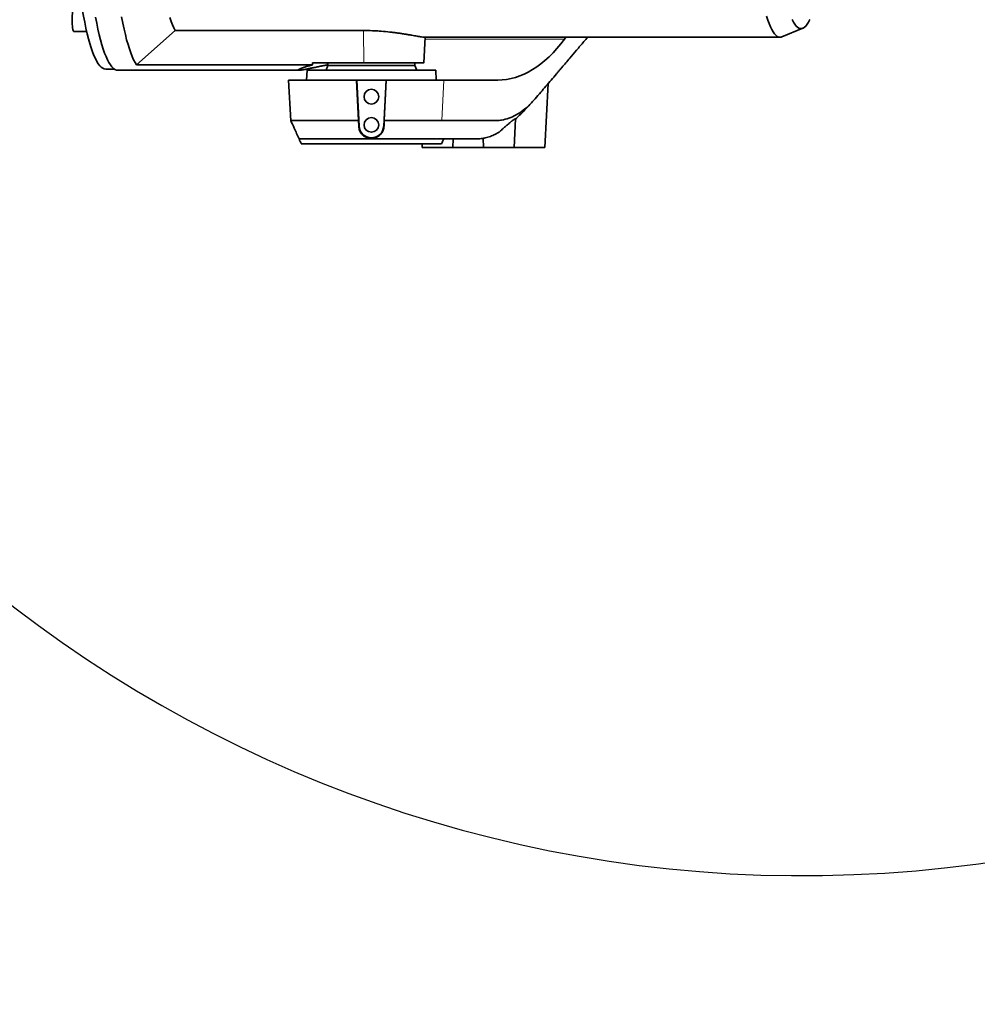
# Model space of a CAD drawing. Header units: millimetres. Extents: x 0 to 14900, y 0 to 10500.
# Tile 28 of 49: x 10300 to 11081, y 5082 to 5885. Entities that reach past the tile are written whole.
import ezdxf

# ---------------------------------------------------------------- set-up
doc = ezdxf.new("R2010")
doc.units = ezdxf.units.MM
doc.header["$LTSCALE"] = 25
doc.layers.add('THICK_LINE', color=7, linetype='Continuous')
doc.styles.add('SLDTEXTSTYLE0', font='TXT', dxfattribs={"width": 0.605})
doc.dimstyles.new('SLDDIMSTYLE1', dxfattribs={"dimtxt": 87.5, "dimasz": 87.5, "dimexe": 0, "dimexo": 0.0625, "dimgap": 21.875, "dimtad": 1, "dimdec": 4, "dimlfac": 25, "dimzin": 12, "dimdsep": 46, "dimtxsty": 'SLDTEXTSTYLE0', "dimsah": 1, "dimcen": 0.09, "dimadec": 1, "dimazin": 3, "dimtfac": 1, "dimtofl": 0, "dimtmove": 0, "dimatfit": 3, "dimfxl": 1, "dimfrac": 2, "dimtolj": 1, "dimtzin": 12, "dimarcsym": 0})

# ---------------------------------------------------------------- blocks, each defined once
blk = doc.blocks.new('_D_6')
at = {"layer": 'THICK_LINE'}
for p, q in [((13956.03, 6243.72), (14267.68, 6243.72)), ((7967.86, 5719.82), (7660.95, 5665.71))]:
    blk.add_line(p, q, dxfattribs=at)
blk.add_arc((10939.03, 6243.72), 3291.15, 190, 0, dxfattribs=at)
for points in [[(14230.18, 6243.72), (14216.52, 6156.4), (14241.52, 6156.06)], [(7697.88, 5672.22), (7701.93, 5583.92), (7726.49, 5588.59)]]:
    blk.add_solid(points, dxfattribs=at)
at = {"layer": 'THICK_LINE', "insert": (11092.19, 3066.62), "char_height": 87.5, "attachment_point": 1, "rotation": 5, "style": 'SLDTEXTSTYLE0'}
blk.add_mtext('170°', dxfattribs=at)

msp = doc.modelspace()

# ---------------------------------------------------------------- linework, layer by layer
at = {"color": 7, "linetype": 'Continuous', "lineweight": 35}
for p, q in [((10343.6283474, 5875.3538626), (10354.1981284, 5875.3538626)), ((10394.8569551, 5848.1532342), (10426.4849602, 5876.2059771)), ((10426.4849602, 5876.2059771), (10580.1804382, 5876.2059771)), ((10921.5606175, 5871.0327156), (10938.6451504, 5878.0205436)), ((10629.3377022, 5849.7175479), (10630.438466, 5870.7214609)), ((10629.9613069, 5870.7214609), (10920.0373193, 5870.7214609)), ((10744.1038378, 5869.1495666), (10745.2740114, 5870.7214609)), ((10538.483692, 5848.1532342), (10394.8569551, 5848.1532342)), ((10538.5535946, 5849.7214609), (10580.3808218, 5849.7214609)), ((10551.0283748, 5849.7214609), (10551.0283748, 5847.7214609)), ((10622.0283748, 5847.7214609), (10622.0283748, 5849.7214609)), ((10369.7611872, 5844.7214609), (10376.7296115, 5844.7214609)), ((10379.6564262, 5843.7214609), (10527.1569405, 5843.7214609)), ((10534.0283748, 5843.7214609), (10533.6091125, 5835.7214609)), ((10639.0283748, 5843.7214609), (10534.0283748, 5843.7214609)), ((10551.0283748, 5847.7214609), (10549.5724938, 5843.7214609)), ((10551.0283748, 5847.7214609), (10622.0283748, 5847.7214609)), ((10623.4842557, 5843.7214609), (10622.0283748, 5847.7214609)), ((10639.447637, 5835.7214609), (10639.0283748, 5843.7214609)), ((10519.0128014, 5835.7214609), (10520.7472845, 5802.6255509)), ((10519.0128014, 5835.7214609), (10574.4361106, 5835.7214609)), ((10576.0881467, 5802.7254674), (10574.4361106, 5835.7214609)), ((10574.4361106, 5835.7214609), (10574.5188258, 5835.7214609)), ((10574.5188258, 5835.7214609), (10576.4854971, 5798.195136)), ((10598.5379238, 5835.7214609), (10574.5188258, 5835.7214609)), ((10596.5712524, 5798.195136), (10598.5379238, 5835.7214609)), ((10598.6206389, 5835.7214609), (10596.968546, 5802.7243318)), ((10598.5379238, 5835.7214609), (10598.6206389, 5835.7214609)), ((10598.6206389, 5835.7214609), (10645.5788258, 5835.7214609)), ((10645.5788258, 5835.7214609), (10689.7751057, 5835.7214609)), ((10728.0283748, 5780.7214609), (10730.7619051, 5832.8803274)), ((10576.0882619, 5802.721461), (10576.216234, 5798.1810245)), ((10596.8405423, 5798.1810231), (10596.9683804, 5802.7214608)), ((10645.218134, 5802.7214525), (10644.0661912, 5802.7210743)), ((10703.0283748, 5780.7214609), (10704.2585187, 5804.1940058)), ((10690.39262, 5792.8717959), (10687.3756788, 5791.3587976)), ((10527.5043065, 5787.7763054), (10527.5255886, 5787.7214607)), ((10527.5255886, 5787.7214607), (10638.7913154, 5787.7214607)), ((10638.7913154, 5787.7214607), (10638.4190037, 5787.7467295)), ((10640.6620555, 5787.748439), (10640.4549691, 5787.7214607)), ((10640.4549691, 5787.7214607), (10641.9444614, 5787.7214607)), ((10640.6620555, 5787.748439), (10641.0550709, 5787.8225551)), ((10641.8211136, 5787.8225551), (10641.9536188, 5787.7428677)), ((10653.0283748, 5780.7214609), (10653.3952292, 5787.7214609)), ((10668.2381486, 5787.7214609), (10665.9951193, 5787.7214609)), ((10671.1058832, 5787.7214609), (10668.2381486, 5787.7214609)), ((10671.1459559, 5787.7214609), (10671.1058832, 5787.7214609)), ((10677.6311806, 5788.3003767), (10678.0283748, 5780.7214609)), ((10643.7417632, 5783.7214609), (10529.3149864, 5783.7214609)), ((10627.8711514, 5783.7214609), (10628.0283748, 5780.7214609)), ((10653.0283748, 5780.7214609), (10628.0283748, 5780.7214609)), ((10678.0283748, 5780.7214609), (10653.0283748, 5780.7214609)), ((10703.0283748, 5780.7214609), (10678.0283748, 5780.7214609)), ((10728.0283748, 5780.7214609), (10703.0283748, 5780.7214609))]:
    msp.add_line(p, q, dxfattribs=at)
at = {"color": 8, "linetype": 'Continuous', "lineweight": 18}
for p, q in [((10580.3808218, 5849.7214609), (10580.1804382, 5876.2059771)), ((10630.3560869, 5869.1495666), (10744.1038378, 5869.1495666)), ((10645.5788258, 5835.7214609), (10644.0661998, 5802.7212635)), ((10576.4854971, 5798.195136), (10576.216234, 5798.1810245)), ((10596.5712524, 5798.195136), (10596.8405423, 5798.1810231))]:
    msp.add_line(p, q, dxfattribs=at)
at = {"color": 7, "linetype": 'Continuous', "lineweight": 35, "flags": 128}
for points in [[(10369.7611872, 5844.7214609), (10368.5381469, 5844.8965804), (10367.3171961, 5845.4216398), (10366.1004209, 5846.295742), (10364.8899, 5847.5173937), (10363.6877016, 5849.0845076), (10362.4958797, 5850.9944063), (10361.3164704, 5853.243827), (10360.1514888, 5855.8289263), (10359.0029252, 5858.7452878), (10357.8727419, 5861.9879289), (10356.7628699, 5865.5513096), (10355.6752052, 5869.4293419), (10354.6116062, 5873.6154002), (10353.57389, 5878.1023328), (10352.5638295, 5882.8824738), (10351.5831504, 5887.9476564), (10350.6335282, 5893.2892269), (10349.7165853, 5898.8980592), (10348.8338882, 5904.7645707)], [(10343.6283474, 5893.6238626), (10343.430059, 5893.5200183), (10343.1795064, 5893.0785341), (10342.9462025, 5892.3069537), (10342.739113, 5891.2349284), (10342.5661964, 5889.9036556), (10342.4340976, 5888.3642954), (10342.3478931, 5886.6760044), (10342.3108958, 5884.9036628), (10342.3245274, 5883.1153807), (10342.3882641, 5881.3798807), (10342.4996565, 5879.7638571), (10342.6544238, 5878.3294129), (10342.8466185, 5877.1316728), (10343.0688546, 5876.2166654), (10343.3125917, 5875.619554), (10343.5684631, 5875.3632851), (10343.6283474, 5875.3538626)], [(10361.3897161, 5887.1585159), (10362.375179, 5882.0686251), (10363.3901666, 5877.2651663), (10364.4329448, 5872.7563463), (10365.5017321, 5868.5498681), (10366.5947025, 5864.6529186), (10367.7099886, 5861.0721556), (10368.8456849, 5857.8136967), (10369.9998513, 5854.8831091), (10371.1705157, 5852.2853995), (10372.3556782, 5850.0250061), (10373.5533139, 5848.1057907), (10374.7613767, 5846.5310324), (10375.9778025, 5845.3034214), (10377.2005132, 5844.4250553), (10378.4274199, 5843.8974346), (10379.6564262, 5843.7214609)], [(10382.7084253, 5887.2529752), (10383.6925191, 5882.1620567), (10384.7061214, 5877.3569411), (10385.7475033, 5872.8458243), (10386.8148885, 5868.636401), (10387.9064565, 5864.735851), (10389.0203453, 5861.1508275), (10390.1546551, 5857.8874454), (10391.307451, 5854.9512709), (10392.4767667, 5852.3473122), (10393.6606079, 5850.0800109), (10394.8569551, 5848.1532342)], [(10422.1183598, 5886.8320935), (10423.1831065, 5883.6694573), (10424.2672471, 5880.8405491), (10425.3686029, 5878.3510547), (10426.4849602, 5876.2059771)], [(10908.9722609, 5887.9603284), (10910.0160863, 5884.7284256), (10911.0795287, 5881.8195045), (10912.1605064, 5879.2392594), (10913.2569033, 5876.9927412), (10914.3665732, 5875.0843475), (10915.4873439, 5873.5178142), (10916.6170213, 5872.2962078), (10917.7533942, 5871.4219197), (10918.8942379, 5870.8966613), (10920.0373193, 5870.7214609), (10921.1804006, 5870.8966613), (10921.5606175, 5871.0327156)], [(10929.9900067, 5885.0924997), (10931.0713362, 5883.009758), (10932.1651484, 5881.2675988), (10933.2692085, 5879.8695812), (10934.381261, 5878.8185613), (10935.4990341, 5878.1166861), (10936.6202442, 5877.7653897), (10937.7426008, 5877.7653897), (10938.8638109, 5878.1166861), (10939.981584, 5878.8185613), (10941.0936365, 5879.8695812), (10942.1976966, 5881.2675988), (10943.2915088, 5883.009758), (10944.3728384, 5885.0924997)]]:
    msp.add_lwpolyline(points, dxfattribs=at)
at = {"color": 7, "linetype": 'Continuous', "lineweight": 35}
for centre in [(10586.5283748, 5822.2214609), (10586.5283748, 5799.2214609)]:
    msp.add_circle(centre, 6, dxfattribs=at)
for centre, radius, start, end in [((10586.5283748, 5798.7214609), 10.05666, 183, 357), ((10802.2603957, 5908.2236838), 300, 203.6828749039, 204.5197831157), ((10370.7963538, 5908.2236838), 300, 335.4802168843, 336.3171251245)]:
    msp.add_arc(centre, radius, start, end, dxfattribs=at)
for centre, major_axis, ratio, start_param, end_param in [((10698.7632028, 5985.7214609), (12.9305036, 149.8304183), 0.5514573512, 3.1891480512, 3.8698264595), ((10586.5283748, 5037.204925), (-8.6855035, 1144.8681127), 0.0518557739, 0.7813262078, 0.7832686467), ((10586.5283748, 5037.204925), (8.6855035, 1144.8681127), 0.0518557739, 0.7821130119, 0.7840554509), ((10523.8704951, 5985.7214609), (-9.8906175, 149.9517985), 0.3844434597, 3.1162407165, 3.1389918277)]:
    msp.add_ellipse(centre, major_axis=major_axis, ratio=ratio, start_param=start_param, end_param=end_param, dxfattribs=at)
for points, knots in [([(10580.1804382, 5876.2059771), (10582.5680841, 5876.178226), (10586.1680367, 5876.1363845), (10591.0045691, 5875.8833053), (10595.7878249, 5875.5503928), (10600.4605078, 5875.0963272), (10604.9095613, 5874.5638968), (10608.1470371, 5874.1318141), (10611.2477507, 5873.6802026), (10614.1851386, 5873.2223193), (10616.9626394, 5872.7663734), (10619.5234558, 5872.3304111), (10621.8526272, 5871.9267338), (10623.9393155, 5871.5651529), (10625.7840532, 5871.2530883), (10627.8184045, 5870.9301217), (10629.2598592, 5870.7408999), (10629.8012171, 5870.7301328), (10629.9613123, 5870.7269486)], [0, 0, 0, 0, 0.1036896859, 0.156337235, 0.2097616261, 0.3134118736, 0.3659962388, 0.4193113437, 0.4719006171, 0.5252179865, 0.5789046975, 0.633354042, 0.6866373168, 0.7402980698, 0.7951662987, 0.8504596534, 0.9557765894, 1, 1, 1, 1]), ([(10762.9899252, 5870.7214609), (10761.9792218, 5869.5345467), (10758.9817671, 5866.0145017), (10754.1568863, 5860.3483939), (10749.2238833, 5854.5552851), (10745.2282029, 5849.8628999), (10742.8339035, 5847.0511056), (10741.335881, 5845.2918659), (10740.6682323, 5844.5077951), (10740.011076, 5843.7360451), (10739.3644119, 5842.9766166), (10738.7282408, 5842.229507), (10738.1025602, 5841.4947256), (10736.2631621, 5839.3344838), (10733.2060599, 5835.7466201), (10728.9640777, 5830.7685544), (10724.6298425, 5825.7027184), (10720.3761897, 5820.6115107), (10715.6505343, 5815.4245233), (10710.4493793, 5810.9609427), (10704.6533348, 5807.1606192), (10698.7317316, 5804.4748575), (10693.4591263, 5803.1052624), (10688.8210739, 5802.6683597), (10684.8663773, 5802.7394607), (10680.2025527, 5802.7121793), (10675.9122784, 5802.7187687), (10672.4467991, 5802.7185791), (10670.7141082, 5802.7196348), (10669.8477661, 5802.7202264), (10669.4145966, 5802.720558), (10669.1980122, 5802.720731), (10669.0897201, 5802.7208194), (10669.035574, 5802.7208641), (10669.008501, 5802.7208865), (10668.9949645, 5802.7208978), (10668.9881963, 5802.7209034), (10668.9848121, 5802.7209063), (10668.9831201, 5802.7209077), (10668.9822741, 5802.7209084), (10668.981851, 5802.7209087), (10668.9816395, 5802.7209089), (10668.9815338, 5802.720909), (10668.9814809, 5802.720909), (10668.9814545, 5802.7209091), (10668.9814412, 5802.7209091), (10668.9814337, 5802.7209091), (10668.8324044, 5802.7210334), (10668.4354785, 5802.7211757), (10667.6435328, 5802.7213474), (10666.4815721, 5802.7214543), (10664.9244453, 5802.7215126), (10663.5178848, 5802.7215072), (10662.3718501, 5802.7214839), (10661.5962994, 5802.7214615), (10660.7785603, 5802.7214317), (10659.9186329, 5802.7213946), (10659.0165173, 5802.7213498), (10658.0722133, 5802.721299), (10653.4680494, 5802.7209997), (10649.1786772, 5802.7212351), (10645.218134, 5802.7214525)], [0, 0, 0, 0, 0.027236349, 0.0807751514, 0.1300206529, 0.1601708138, 0.1884508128, 0.1945423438, 0.2005396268, 0.2064426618, 0.2122514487, 0.2179659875, 0.2235862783, 0.229112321, 0.2675347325, 0.3059571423, 0.3434077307, 0.3842065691, 0.4210896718, 0.468844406, 0.5167972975, 0.5652396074, 0.6136078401, 0.6447121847, 0.6779457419, 0.7101497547, 0.7584580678, 0.782612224, 0.7946893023, 0.8007278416, 0.8037471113, 0.8052567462, 0.8060115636, 0.8063889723, 0.8065776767, 0.8066720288, 0.8067192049, 0.806742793, 0.806754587, 0.806760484, 0.8067634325, 0.8067649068, 0.8067656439, 0.8067660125, 0.8067661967, 0.8067662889, 0.8067663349, 0.806766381, 0.8104019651, 0.8164494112, 0.8260859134, 0.8387478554, 0.8544352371, 0.8603986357, 0.8667050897, 0.8733545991, 0.8803471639, 0.8876827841, 0.8953614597, 0.9033831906, 1, 1, 1, 1]), ([(10538.483692, 5848.1532342), (10537.6513166, 5847.9407322), (10535.9823624, 5847.5146552), (10534.1065227, 5846.977075), (10532.6726189, 5846.5408886), (10531.6089071, 5846.1996886), (10530.6379905, 5845.8714352), (10529.7578075, 5845.556558), (10528.973807, 5845.2581091), (10528.2896783, 5844.9784284), (10527.712919, 5844.7216471), (10527.1384705, 5844.4365345), (10526.6775211, 5844.1516038), (10526.5077115, 5843.9484431), (10526.5410121, 5843.8320196), (10526.6534512, 5843.7684721), (10526.8537962, 5843.7300393), (10527.1474862, 5843.7169395), (10527.5396849, 5843.7309938), (10528.0362382, 5843.7739116), (10528.6306462, 5843.8454451), (10529.3269699, 5843.9460039), (10530.1257529, 5844.0755875), (10531.0291037, 5844.2342462), (10532.0312598, 5844.4203535), (10533.1166175, 5844.6300662), (10534.2779059, 5844.8606736), (10535.5106435, 5845.110004), (10536.8289546, 5845.3797422), (10538.2393461, 5845.6699958), (10539.7398891, 5845.9790395), (10541.3318956, 5846.3056101), (10543.0043242, 5846.6459174), (10545.0929893, 5847.065319), (10547.641497, 5847.5682165), (10549.7157522, 5847.9579543), (10550.7550674, 5848.1532342)], [0, 0, 0, 0, 0.04563075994, 0.09149194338, 0.11817240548, 0.14489932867, 0.17176831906, 0.19868556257, 0.22616006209, 0.2536872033, 0.28137588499, 0.30911961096, 0.35610881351, 0.40337566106, 0.4274339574, 0.45152993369, 0.47574052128, 0.49998973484, 0.52553030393, 0.55111625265, 0.57683976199, 0.60260937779, 0.62890571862, 0.65525076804, 0.68174284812, 0.70828393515, 0.73382424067, 0.75940761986, 0.78512063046, 0.81087673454, 0.83712329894, 0.86341483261, 0.8898418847, 0.91631409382, 0.95806878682, 1, 1, 1, 1]), ([(10580.3808218, 5849.7214609), (10581.5595383, 5849.7214609), (10583.9251455, 5849.7214609), (10587.5335932, 5849.7214609), (10591.1756358, 5849.7214609), (10594.7772709, 5849.7214609), (10598.2947785, 5849.7214609), (10601.722549, 5849.7214609), (10605.082761, 5849.7214609), (10608.298933, 5849.7214609), (10611.3343155, 5849.7214609), (10614.1874258, 5849.7214609), (10616.876549, 5849.7214609), (10620.1418553, 5849.7214609), (10622.936376, 5849.7214609), (10625.1994919, 5849.7214609), (10627.0848389, 5849.7214609), (10628.427078, 5849.7214609), (10629.1042188, 5849.7214609), (10629.4029661, 5849.7214609), (10629.2887527, 5849.7214609), (10629.2630432, 5849.7214609)], [0, 0, 0, 0, 0.0486253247, 0.0975878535, 0.1476126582, 0.1980046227, 0.2466301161, 0.2955934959, 0.345627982, 0.3960325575, 0.4445363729, 0.4933787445, 0.5432953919, 0.5935856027, 0.6906705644, 0.739955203, 0.7899652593, 0.886651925, 0.9357334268, 0.9855335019, 1, 1, 1, 1]), ([(10704.233835, 5803.7230116), (10706.4406185, 5805.9976794), (10710.9295961, 5810.6247453), (10715.2585146, 5815.1428934), (10717.4593347, 5817.4399177)], [0, 0, 0, 0, 0.4916004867, 1, 1, 1, 1]), ([(10520.6953364, 5802.8186307), (10521.6469298, 5800.7493763), (10523.9468979, 5795.7480601), (10526.1930058, 5790.7136185), (10527.5098046, 5787.7621367)], [0, 0, 0, 0, 0.4137419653, 1, 1, 1, 1]), ([(10576.0880636, 5802.7254675), (10575.7225562, 5802.7257026), (10574.4974495, 5802.7264907), (10572.2398791, 5802.7265527), (10568.1902125, 5802.7244878), (10563.1194265, 5802.7181089), (10557.313049, 5802.7151892), (10552.3969586, 5802.7156563), (10548.1473997, 5802.7165975), (10544.537555, 5802.7181048), (10541.128985, 5802.7201138), (10537.0515073, 5802.7238137), (10532.493521, 5802.7273272), (10528.431402, 5802.7277108), (10525.4365095, 5802.7261968), (10523.3207796, 5802.7235825), (10522.0851206, 5802.7201452), (10521.4224147, 5802.7175954), (10521.0864699, 5802.7166165), (10520.8666611, 5802.7162428), (10520.7548802, 5802.7163546), (10520.7553168, 5802.7168368), (10520.7554685, 5802.7170043)], [0, 0, 0, 0, 0.0120087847, 0.0402510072, 0.0745964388, 0.147096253, 0.2128026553, 0.2797629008, 0.328975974, 0.3781890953, 0.4274022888, 0.4766155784, 0.5668671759, 0.6624956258, 0.7292649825, 0.7984262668, 0.8699791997, 0.8993384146, 0.9282959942, 0.9568519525, 0.9850063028, 1, 1, 1, 1]), ([(10604.612817, 5802.7242952), (10603.3022438, 5802.7242971), (10600.7789924, 5802.7243009), (10598.2053425, 5802.7243217), (10596.9684428, 5802.7243318)], [0, 0, 0, 0, 0.5193985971, 1, 1, 1, 1]), ([(10644.0513748, 5802.721453), (10642.952946, 5802.7215715), (10640.7560882, 5802.7218083), (10636.7895821, 5802.7221636), (10632.3785236, 5802.7225188), (10627.5146511, 5802.7228741), (10622.259505, 5802.7232294), (10616.6558596, 5802.7235846), (10610.7745597, 5802.7239399), (10606.6667314, 5802.7241767), (10604.612817, 5802.7242952)], [0, 0, 0, 0, 0.1249998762, 0.2499997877, 0.3749997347, 0.499999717, 0.6249997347, 0.7499997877, 0.8749998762, 1, 1, 1, 1]), ([(10704.2537889, 5804.1942536), (10704.2531643, 5804.2143905), (10704.2509164, 5804.2868585), (10704.1081373, 5804.2636318), (10703.8536425, 5804.1441293), (10703.5370733, 5803.964479), (10703.1348042, 5803.7041929), (10702.6434187, 5803.3617864), (10702.0796861, 5802.9546998), (10701.4299437, 5802.465354), (10700.6387806, 5801.8499647), (10699.8988275, 5801.2615055), (10699.0229126, 5800.5487434), (10698.1018372, 5799.7835327), (10697.0579324, 5798.8994737), (10695.8945919, 5797.8940783), (10694.6099275, 5796.7598554), (10693.3006595, 5795.5800608), (10692.1542722, 5794.5259387), (10691.1838674, 5793.6203648), (10690.6568619, 5793.1213174), (10690.3930945, 5792.8715431)], [0, 0, 0, 0, 0.0276688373, 0.0995738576, 0.136327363, 0.1691721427, 0.2358505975, 0.2697232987, 0.3053102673, 0.3773908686, 0.4139037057, 0.4667202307, 0.5199463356, 0.5743111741, 0.6290088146, 0.6987041, 0.7689296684, 0.8406531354, 0.9128272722, 0.9563698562, 1, 1, 1, 1]), ([(10576.216234, 5798.1810245), (10576.3624522, 5796.9980075), (10576.5822946, 5795.2193143), (10577.7250788, 5793.0225792), (10579.1743143, 5791.092999), (10581.5540976, 5789.2486128), (10584.8953023, 5788.1423866), (10588.3485297, 5788.1763447), (10591.5778052, 5789.3078007), (10594.2519732, 5791.394561), (10596.1037638, 5794.2005828), (10596.7575326, 5796.5847906), (10596.8271299, 5797.9231096), (10596.8405423, 5798.1810231)], [0, 0, 0, 0, 0.1180629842, 0.1775104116, 0.2369340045, 0.3470148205, 0.4516137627, 0.5546859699, 0.6575973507, 0.7606652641, 0.8650483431, 0.9739928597, 1, 1, 1, 1]), ([(10527.5232273, 5787.7838191), (10527.5256968, 5787.7799677), (10527.5315471, 5787.7708436), (10527.7344128, 5787.7543292), (10527.8516447, 5787.7447859)], [0, 0, 0, 0, 0.4221208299, 1, 1, 1, 1]), ([(10528.1609604, 5787.7422836), (10528.103702, 5787.7414028), (10527.9891837, 5787.739641), (10527.8974914, 5787.7430709), (10527.8516447, 5787.7447859)], [0, 0, 0, 0, 0.4999931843, 1, 1, 1, 1]), ([(10528.1609604, 5787.7422836), (10528.5417464, 5787.7606598), (10529.3038575, 5787.7974381), (10530.7946557, 5787.8141788), (10531.5405821, 5787.8225551)], [0, 0, 0, 0, 0.4996463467, 1, 1, 1, 1]), ([(10531.5405821, 5787.8225551), (10531.8169102, 5787.8236755), (10532.3210918, 5787.8257197), (10532.8908475, 5787.8235401), (10533.1483358, 5787.8225551)], [0, 0, 0, 0, 0.5480724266, 1, 1, 1, 1]), ([(10533.1483358, 5787.8225551), (10533.2843698, 5787.8216372), (10534.6896149, 5787.8121552), (10537.8657736, 5787.7715391), (10543.1129836, 5787.7759929), (10548.874209, 5787.79147), (10554.8864483, 5787.7659887), (10561.1514239, 5787.7786915), (10565.536059, 5787.8084454), (10567.6153043, 5787.8225551)], [0, 0, 0, 0, 0.0198963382, 0.20553123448, 0.39119074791, 0.54702927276, 0.70351211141, 0.85940196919, 1, 1, 1, 1]), ([(10567.6153043, 5787.8225551), (10567.8072741, 5787.8227553), (10568.1903604, 5787.8231549), (10568.5754758, 5787.8227547), (10568.7676046, 5787.8225551)], [0, 0, 0, 0, 0.5011135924, 1, 1, 1, 1]), ([(10568.7676046, 5787.8225551), (10570.6571421, 5787.8103249), (10574.4529645, 5787.7857562), (10578.3683733, 5787.758527), (10580.3347152, 5787.7448523)], [0, 0, 0, 0, 0.4977939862, 1, 1, 1, 1]), ([(10589.5089834, 5787.7462728), (10587.9775933, 5787.7383961), (10584.9147785, 5787.7226426), (10581.8614144, 5787.737449), (10580.3347152, 5787.7448523)], [0, 0, 0, 0, 0.4999943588, 1, 1, 1, 1]), ([(10589.5089834, 5787.7462728), (10590.7508371, 5787.7614645), (10593.2413876, 5787.7919315), (10595.7056212, 5787.8123285), (10596.9411234, 5787.8225551)], [0, 0, 0, 0, 0.4986262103, 1, 1, 1, 1]), ([(10596.9411234, 5787.8225551), (10597.5945234, 5787.824938), (10598.9399678, 5787.8298448), (10600.2696403, 5787.8250311), (10600.9535722, 5787.8225551)], [0, 0, 0, 0, 0.4856388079, 1, 1, 1, 1]), ([(10600.9535722, 5787.8225551), (10601.6540251, 5787.8182722), (10604.7326481, 5787.7994483), (10610.0581942, 5787.7806036), (10616.6633131, 5787.7952525), (10622.6266755, 5787.814634), (10627.5992386, 5787.8034228), (10631.6986366, 5787.8257693), (10635.1412511, 5787.8731916), (10637.2768982, 5787.8260502), (10638.2874209, 5787.7558681), (10638.4190037, 5787.7467295)], [0, 0, 0, 0, 0.0445314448, 0.1957241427, 0.347493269, 0.4986560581, 0.6367688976, 0.7520606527, 0.8675888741, 0.9827584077, 1, 1, 1, 1]), ([(10640.4549691, 5787.7214607), (10640.1627307, 5787.7027133), (10639.6231667, 5787.6680997), (10639.0527728, 5787.704689), (10638.7913154, 5787.7214607)], [0, 0, 0, 0, 0.5416196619, 1, 1, 1, 1]), ([(10641.0550709, 5787.8225551), (10641.216825, 5787.8559644), (10641.5018274, 5787.9148298), (10641.7247231, 5787.8504122), (10641.8211136, 5787.8225551)], [0, 0, 0, 0, 0.5675535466, 1, 1, 1, 1]), ([(10665.9951193, 5787.7214609), (10665.3846697, 5787.7214609), (10664.33068, 5787.7214609), (10663.0001503, 5787.7214609), (10662.1821853, 5787.7214609), (10661.7960074, 5787.7214609), (10661.6864249, 5787.7214609), (10661.6746858, 5787.7214609), (10661.6746782, 5787.7214609), (10661.6746648, 5787.7214609), (10661.674638, 5787.7214609), (10661.6745845, 5787.7214609), (10661.6744775, 5787.7214609), (10661.6742636, 5787.7214609), (10661.6738356, 5787.7214609), (10661.6729799, 5787.7214609), (10661.671269, 5787.7214609), (10661.6678494, 5787.7214609), (10661.6610194, 5787.7214609), (10661.6473958, 5787.7214609), (10661.620294, 5787.7214609), (10661.566672, 5787.7214609), (10661.4617514, 5787.7214609), (10661.2611964, 5787.7214609), (10660.8969934, 5787.7214609), (10660.3155555, 5787.7214609), (10659.6521914, 5787.7214609), (10659.0322211, 5787.7214609), (10658.4755605, 5787.7214609), (10657.7755275, 5787.7214609), (10656.9283822, 5787.7214609), (10655.9164352, 5787.7214609), (10654.7851181, 5787.7214609), (10653.650923, 5787.7214609), (10652.6360371, 5787.7214609), (10651.8175783, 5787.7214609), (10651.0781054, 5787.7214609), (10650.2977004, 5787.7214609), (10649.5171976, 5787.7214609), (10648.7363953, 5787.7214609), (10647.9553547, 5787.7214609), (10647.1740325, 5787.7214609), (10646.3886022, 5787.7214609), (10645.6224623, 5787.7214609), (10644.8304051, 5787.7214609), (10643.9687296, 5787.7214609), (10642.993606, 5787.7214609), (10642.2996084, 5787.7214609), (10641.9413464, 5787.7214609)], [0, 0, 0, 0, 0.0586910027, 0.1013346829, 0.1279310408, 0.1373472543, 0.1384800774, 0.1384802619, 0.1384804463, 0.1384808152, 0.138481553, 0.1384830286, 0.1384859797, 0.1384918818, 0.1385036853, 0.1385272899, 0.1385744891, 0.1386688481, 0.1388574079, 0.1392338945, 0.1399843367, 0.1414750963, 0.1444161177, 0.1501361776, 0.1609284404, 0.1799222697, 0.2075568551, 0.2282440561, 0.2511452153, 0.276283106, 0.3221148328, 0.3679465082, 0.413778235, 0.4755467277, 0.5213754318, 0.5512643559, 0.5866054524, 0.6219465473, 0.6572876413, 0.6926287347, 0.7279698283, 0.7633109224, 0.7986520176, 0.8345273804, 0.8671747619, 0.9061897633, 0.9515723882, 1, 1, 1, 1]), ([(10687.3756788, 5791.3587976), (10686.7679842, 5791.0915375), (10685.5149621, 5790.5404666), (10683.5658133, 5789.8193386), (10681.4943546, 5789.1642907), (10679.591817, 5788.6794494), (10677.7645471, 5788.3057189), (10675.9196376, 5788.0140624), (10673.668739, 5787.7734417), (10672.0318136, 5787.7397136), (10671.1459559, 5787.7214609)], [0, 0, 0, 0, 0.1140091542, 0.2350785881, 0.3632091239, 0.4984014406, 0.5867142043, 0.6997520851, 0.8375143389, 1, 1, 1, 1])]:
    msp.add_open_spline(points, degree=3, knots=knots, dxfattribs=at)
at = {"layer": 'THICK_LINE'}
for radius in [2967, 1057]:
    msp.add_arc((10939.0283748, 6243.7214609), radius, 190, 170, dxfattribs=at)

# ---------------------------------------------------------------- dimensions: what is measured, and where the dimension line sits
dim = msp.add_angular_dim_2l(base=(11225.8711442, 2965.0936039), line1=((9898.0865798, 6060.1753371), (8017.1037716, 5728.5073177)), line2=((13906.0283748, 6243.7214609), (10939.0283748, 6243.7214609)), dimstyle='SLDDIMSTYLE1', dxfattribs=at)
dim.commit()
dim.dimension.update_dxf_attribs({"geometry": '_D_6', "text_midpoint": (11225.8711442, 2965.0936039), "dimtype": 162})

doc.saveas('drawing.dxf')
